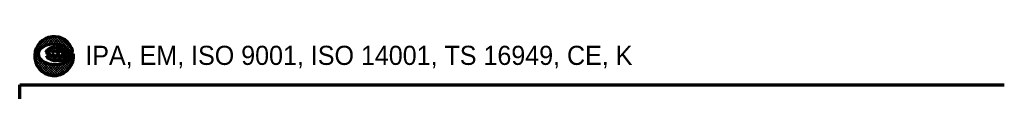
# Model space of a CAD drawing. Header units: millimetres. Extents: x 13 to 533, y -427 to 563.
# Tile 12 of 14: x 13 to 247, y 372 to 385. Entities that reach past the tile are written whole.
import ezdxf

# ---------------------------------------------------------------- set-up
doc = ezdxf.new("R2010")
doc.units = ezdxf.units.MM
doc.header["$LTSCALE"] = 1.3
doc.layers.get('0').update_dxf_attribs({"lineweight": 25})
doc.layers.add('D', color=7, linetype='Continuous', lineweight=25)
doc.layers.add('경계(ISO)', color=7, linetype='Continuous', lineweight=70)
doc.styles.add('주 문자 (ISO)', font='tahoma.ttf')
pattern_1 = [(45, (0, 0), (-0.2245064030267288, 0.2245064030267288), []), (135, (0, 0), (-0.2245064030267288, -0.2245064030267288), [])]

# ---------------------------------------------------------------- blocks, each defined once
blk = doc.blocks.new('경계 도면틀')
at = {"layer": '경계(ISO)', "lineweight": 25}
h = blk.add_hatch(dxfattribs=at)
h.set_pattern_fill('ANSI37', color=256, scale=2.54, style=0)
h.set_pattern_definition(pattern_1)
edge = h.paths.add_edge_path()
edge.add_line((19.81047347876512, 292.6326418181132), (19.79857092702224, 292.6207392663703))
edge.add_arc((18.15139350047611, 292.930926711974), 1.676129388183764, 308.7112019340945, 349.3352671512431, ccw=False)
edge.add_arc((16.63447834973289, 294.8235878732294), 4.101659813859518, 285.46382553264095, 308.7112019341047, ccw=False)
edge.add_arc((16.43263097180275, 295.5532145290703), 4.858691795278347, 262.9720148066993, 285.4638255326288, ccw=False)
edge.add_arc((16.31207947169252, 294.5753501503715), 3.873424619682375, 233.28355094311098, 262.9720148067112, ccw=False)
edge.add_arc((14.91409908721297, 292.7009388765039), 1.535098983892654, 191.6245673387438, 233.2835509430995, ccw=False)
edge.add_arc((14.52716886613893, 292.6213405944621), 1.140066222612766, 142.7466208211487, 191.6245673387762, ccw=False)
edge.add_arc((15.6426153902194, 291.7730315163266), 2.541440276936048, 113.76810811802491, 142.7466208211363, ccw=False)
edge.add_arc((16.14456292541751, 290.633246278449), 3.786856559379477, 96.1155883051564, 113.76810811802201, ccw=False)
edge.add_arc((16.2152321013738, 289.9736765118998), 4.450201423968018, 76.12566468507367, 96.115588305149, ccw=False)
edge.add_arc((16.55634841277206, 291.3547160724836), 3.027657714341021, 46.815064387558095, 76.1256646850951, ccw=False)
edge.add_arc((17.71128142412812, 292.585242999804), 1.340036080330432, 0.5476667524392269, 46.81506438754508, ccw=False)
edge.add_arc((18.4783183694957, 292.5925750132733), 0.5729640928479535, -90, 0.5476667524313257, ccw=False)
edge.add_line((18.4783183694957, 292.0196109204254), (18.03365811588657, 292.0196109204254))
edge.add_line((18.03365811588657, 292.0196109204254), (18.23838297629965, 292.3000615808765))
edge.add_arc((18.01534613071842, 292.3863306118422), 0.2391396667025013, 338.8538918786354, 505.8085891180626)
edge.add_line((17.8175382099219, 292.5207173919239), (17.47709640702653, 292.0196109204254))
edge.add_line((17.47709640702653, 292.0196109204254), (17.03243615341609, 292.0196109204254))
edge.add_line((17.03243615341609, 292.0196109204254), (17.23716101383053, 292.3000615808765))
edge.add_arc((17.01138058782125, 292.3810180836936), 0.2398556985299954, 340.274045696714, 505.808589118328)
edge.add_line((16.8129803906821, 292.51580724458), (16.47587444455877, 292.0196109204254))
edge.add_line((16.47587444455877, 292.0196109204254), (15.99292660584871, 292.0196109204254))
edge.add_line((15.99292660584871, 292.0196109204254), (16.22391209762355, 292.3360357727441))
edge.add_arc((16.01502655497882, 292.3684582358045), 0.2113868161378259, 351.1771591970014, 476.5650511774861)
edge.add_arc((15.51976706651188, 292.8580716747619), 0.5009055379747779, 270.5301886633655, 323.1301023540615, ccw=False)
edge.add_line((15.52440214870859, 292.3571875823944), (14.91364773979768, 292.3543617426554))
edge.add_arc((15.39018631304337, 292.3399047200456), 0.4767578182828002, 178.2623182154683, 231.3171514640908)
edge.add_arc((17.01802832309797, 294.3730306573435), 3.081267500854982, 231.3171514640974, 242.4725885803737)
edge.add_arc((16.51978772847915, 293.4170363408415), 2.00322815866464, 242.4725885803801, 275.756318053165)
edge.add_arc((16.86749715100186, 289.9677466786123), 1.463542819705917, 86.25628827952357, 95.7563180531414, ccw=False)
edge.add_arc((17.19248622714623, 294.934474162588), 3.513805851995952, 266.2562882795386, 298.2348941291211)
edge.add_arc((18.16148453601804, 293.1299397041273), 1.465562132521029, 298.2348941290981, 385.769475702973)
edge.add_arc((16.28821602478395, 292.2255972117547), 3.545699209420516, 25.76947570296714, 366.5920624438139)
h = blk.add_hatch(dxfattribs=at)
h.set_pattern_fill('ANSI37', color=256, scale=2.54, style=0)
h.set_pattern_definition(pattern_1)
edge = h.paths.add_edge_path()
edge.add_line((18.12690101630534, 293.4330375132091), (17.86168296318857, 293.5849738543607))
edge.add_line((17.86168296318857, 293.5849738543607), (17.55212519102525, 293.7046355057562))
edge.add_line((17.55212519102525, 293.7046355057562), (17.21016339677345, 293.7872145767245))
edge.add_line((17.21016339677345, 293.7872145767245), (16.84735151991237, 293.8303349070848))
edge.add_line((16.84735151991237, 293.8303349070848), (16.47693664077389, 293.8318709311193))
edge.add_line((16.47693664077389, 293.8318709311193), (16.11334314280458, 293.7919596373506))
edge.add_line((16.11334314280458, 293.7919596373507), (15.76927683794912, 293.7121175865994))
edge.add_line((15.76927683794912, 293.7121175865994), (15.45785061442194, 293.5954467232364))
edge.add_line((15.45785061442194, 293.5954467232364), (15.18811167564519, 293.4454642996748))
edge.add_line((15.18811167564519, 293.4454642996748), (14.9722938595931, 293.2682444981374))
edge.add_line((14.9722938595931, 293.2682444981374), (14.81725830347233, 293.0699836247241))
edge.add_line((14.81725830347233, 293.0699836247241), (14.72882466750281, 292.8580904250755))
edge.add_line((14.72882466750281, 292.8580904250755), (15.31139322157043, 292.8580904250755))
edge.add_arc((15.31139322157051, 293.1672913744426), 0.3092009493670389, 270, 320.7035197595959)
edge.add_arc((15.9599786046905, 292.7189499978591), 0.4809270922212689, 103.32792332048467, 148.3279233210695, ccw=False)
edge.add_arc((15.95955378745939, 292.7207431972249), 0.4790842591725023, 18.736508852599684, 103.32792332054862, ccw=False)
edge.add_arc((16.95684854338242, 292.579809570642), 0.6184018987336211, 106.526616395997, 151.5266163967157, ccw=False)
edge.add_arc((16.93057143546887, 292.6683685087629), 0.5260267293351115, 23.55147854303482, 106.5266163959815, ccw=False)
edge.add_line((17.41278089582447, 292.8785545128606), (17.41775811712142, 292.8835317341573))
edge.add_arc((17.90371058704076, 292.6092919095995), 0.5579939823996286, 62.412483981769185, 150.5624563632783, ccw=False)
edge.add_arc((17.85725572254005, 292.5203847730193), 0.6583061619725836, 8.858454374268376, 62.41248398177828, ccw=False)
edge.add_arc((18.54638145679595, 292.6277870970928), 0.03913884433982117, 188.8584543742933, 372.6514405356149)
edge.add_line((18.584570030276, 292.6363592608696), (18.57203873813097, 292.8417184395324))
edge.add_line((18.57203873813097, 292.8417184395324), (18.48890675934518, 293.0542456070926))
edge.add_line((18.48890675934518, 293.0542456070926), (18.37573150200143, 293.2046875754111))
edge.add_line((18.37573150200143, 293.2046875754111), (18.26005146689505, 293.3203676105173))
edge.add_line((18.26005146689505, 293.3203676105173), (18.12690101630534, 293.4330375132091))
at = {"color": 7}
for p, q in [((17.41278089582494, 292.8785545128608), (17.41775811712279, 292.8835317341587)), ((18.37573150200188, 293.2046875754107), (18.26005146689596, 293.3203676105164)), ((19.79857092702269, 292.6207392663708), (19.81047347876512, 292.6326418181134)), ((19.80798373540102, 292.6536371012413), (19.80493556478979, 292.6566852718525))]:
    blk.add_line(p, q, dxfattribs=at)
at = {"layer": 'D', "color": 7}
for p, q in [((15.18811167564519, 293.4454642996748), (14.9722938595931, 293.2682444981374)), ((15.45785061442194, 293.5954467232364), (15.18811167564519, 293.4454642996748)), ((15.76927683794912, 293.7121175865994), (15.45785061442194, 293.5954467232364)), ((16.11334314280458, 293.7919596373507), (15.76927683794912, 293.7121175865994)), ((16.47693664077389, 293.8318709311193), (16.11334314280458, 293.7919596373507)), ((16.84735151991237, 293.8303349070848), (16.47693664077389, 293.8318709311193)), ((17.21016339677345, 293.7872145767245), (16.84735151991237, 293.8303349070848)), ((17.55212519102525, 293.7046355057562), (17.21016339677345, 293.7872145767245)), ((17.86168296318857, 293.5849738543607), (17.55212519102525, 293.7046355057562)), ((18.12690101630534, 293.4330375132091), (17.86168296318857, 293.5849738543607)), ((18.33889979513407, 293.2536473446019), (18.12690101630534, 293.4330375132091)), ((14.81725830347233, 293.0699836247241), (14.72882466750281, 292.8580904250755)), ((14.72882466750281, 292.8580904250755), (15.31139322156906, 292.8580904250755)), ((14.9722938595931, 293.2682444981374), (14.81725830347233, 293.0699836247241)), ((14.91364773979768, 292.3543617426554), (15.51976706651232, 292.3571661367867)), ((16.22391209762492, 292.3360357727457), (15.99292660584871, 292.0196109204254)), ((15.99292660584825, 292.0196109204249), (16.22247980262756, 292.3340736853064)), ((15.99292660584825, 292.0196109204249), (16.47587444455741, 292.0196109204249)), ((15.99292660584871, 292.0196109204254), (16.47587444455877, 292.0196109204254)), ((16.47587444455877, 292.0196109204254), (16.81298039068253, 292.51580724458)), ((16.47587444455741, 292.0196109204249), (16.81298039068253, 292.5158072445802)), ((17.03243615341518, 292.0196109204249), (17.23716101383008, 292.3000615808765)), ((17.23716101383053, 292.3000615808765), (17.03243615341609, 292.0196109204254)), ((17.03243615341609, 292.0196109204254), (17.47709640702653, 292.0196109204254)), ((17.03243615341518, 292.0196109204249), (17.47709640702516, 292.0196109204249)), ((17.47709640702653, 292.0196109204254), (17.81753820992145, 292.5207173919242)), ((17.47709640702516, 292.0196109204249), (17.81753820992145, 292.5207173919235)), ((18.03365811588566, 292.0196109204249), (18.23838297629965, 292.3000615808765)), ((18.23838297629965, 292.3000615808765), (18.03365811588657, 292.0196109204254)), ((18.03365811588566, 292.0196109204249), (18.47831836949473, 292.0196109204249)), ((18.03365811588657, 292.0196109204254), (18.47831836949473, 292.0196109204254)), ((18.48890675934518, 293.0542456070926), (18.33889979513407, 293.2536473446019)), ((18.57203873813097, 292.8417184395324), (18.48890675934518, 293.0542456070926)), ((18.58532897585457, 292.6239218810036), (18.57203873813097, 292.8417184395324))]:
    blk.add_line(p, q, dxfattribs=at)
for centre, radius, start, end in [((16.28821602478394, 292.2255972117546), 3.545699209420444, 25.76947570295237, 187.1352691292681), ((15.64261539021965, 291.7730315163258), 2.541440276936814, 113.7681081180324, 142.7466208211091), ((16.14456292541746, 290.6332462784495), 3.786856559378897, 96.11558830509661, 113.7681081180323), ((16.21523210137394, 289.973676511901), 4.450201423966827, 76.12566468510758, 96.1155883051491), ((16.55634841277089, 291.3547160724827), 3.027657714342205, 46.81506438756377, 76.12566468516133), ((17.71128142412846, 292.5852429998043), 1.340036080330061, 0.5476667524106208, 46.81506438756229), ((18.16148453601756, 293.1299397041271), 1.465562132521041, 298.2348941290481, 25.76947570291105), ((14.52716886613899, 292.6213405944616), 1.140066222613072, 142.7466208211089, 191.6245673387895), ((14.91409908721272, 292.7009388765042), 1.535098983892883, 191.6245673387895, 233.2835509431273), ((15.39018631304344, 292.3399047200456), 0.4767578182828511, 178.2623182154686, 231.3171514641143), ((17.01802832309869, 294.3730306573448), 3.081267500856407, 231.317151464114, 242.4725885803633), ((15.31139322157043, 293.1672913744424), 0.3092009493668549, 270, 320.7035197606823), ((15.51976706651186, 292.8580716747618), 0.5009055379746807, 270, 323.1301023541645), ((15.95997860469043, 292.7189499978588), 0.4809270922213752, 103.3279233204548, 148.327923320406), ((16.51978772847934, 293.417036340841), 2.003228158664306, 242.4725885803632, 275.7563180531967), ((15.95955378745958, 292.720743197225), 0.4790842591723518, 18.73650885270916, 103.3279233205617), ((16.01502655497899, 292.3684582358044), 0.2113868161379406, 351.1771591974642, 116.5650511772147), ((16.95684854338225, 292.5798095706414), 0.618401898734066, 106.526616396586, 151.5266163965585), ((16.93057143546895, 292.6683685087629), 0.5260267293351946, 23.0863403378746, 106.5266163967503), ((17.01138058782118, 292.3810180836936), 0.2398556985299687, 340.2740456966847, 145.808589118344), ((17.19248622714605, 294.9344741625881), 3.513805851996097, 266.2562882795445, 298.2348941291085), ((17.90371058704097, 292.6092919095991), 0.5579939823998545, 62.4124839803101, 152.4124839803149), ((17.87055481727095, 292.519567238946), 0.5779998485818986, 142.8269931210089, 142.964700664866), ((17.87055481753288, 292.519567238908), 0.577999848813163, 142.0988733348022, 142.8269931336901), ((16.63447834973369, 294.823587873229), 4.101659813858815, 285.4638255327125, 308.7112019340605), ((18.01534613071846, 292.3863306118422), 0.239139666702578, 338.8538918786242, 145.8085891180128), ((17.84055662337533, 292.5050791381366), 0.02782808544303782, 137.4026501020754, 145.8085891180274), ((17.85725572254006, 292.5203847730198), 0.658306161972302, 8.858454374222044, 62.41248398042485), ((18.47831836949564, 292.5925750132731), 0.5729640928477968, 270, 0.54766675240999), ((18.54638145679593, 292.6277870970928), 0.03913884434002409, 188.8584543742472, 354.3324300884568), ((18.15139350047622, 292.9309267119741), 1.676129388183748, 308.7112019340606, 350.9063464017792), ((16.3120794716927, 294.5753501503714), 3.873424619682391, 233.283550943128, 262.9720148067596), ((16.43263097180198, 295.5532145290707), 4.858691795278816, 262.9720148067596, 285.4638255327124), ((16.86749715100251, 289.9677466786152), 1.463542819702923, 86.2562882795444, 95.75631805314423)]:
    blk.add_arc(centre, radius, start, end, dxfattribs=at)
at = {"layer": '경계(ISO)'}
for p, q in [((15.18811167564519, 293.4454642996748), (14.9722938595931, 293.2682444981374)), ((15.45785061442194, 293.5954467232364), (15.18811167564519, 293.4454642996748)), ((15.76927683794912, 293.7121175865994), (15.45785061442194, 293.5954467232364)), ((16.11334314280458, 293.7919596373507), (15.76927683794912, 293.7121175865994)), ((16.47693664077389, 293.8318709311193), (16.11334314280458, 293.7919596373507)), ((16.84735151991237, 293.8303349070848), (16.47693664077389, 293.8318709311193)), ((17.21016339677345, 293.7872145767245), (16.84735151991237, 293.8303349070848)), ((17.55212519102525, 293.7046355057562), (17.21016339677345, 293.7872145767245)), ((17.86168296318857, 293.5849738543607), (17.55212519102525, 293.7046355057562)), ((18.12690101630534, 293.4330375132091), (17.86168296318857, 293.5849738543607)), ((18.26005146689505, 293.3203676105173), (18.12690101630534, 293.4330375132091)), ((14.81725830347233, 293.0699836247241), (14.72882466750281, 292.8580904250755)), ((14.72882466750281, 292.8580904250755), (15.31139322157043, 292.8580904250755)), ((14.9722938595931, 293.2682444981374), (14.81725830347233, 293.0699836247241)), ((15.52440214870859, 292.3571875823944), (14.91364773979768, 292.3543617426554)), ((15.99292660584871, 292.0196109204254), (16.22391209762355, 292.3360357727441)), ((16.47587444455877, 292.0196109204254), (15.99292660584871, 292.0196109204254)), ((16.81298039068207, 292.51580724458), (16.47587444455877, 292.0196109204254)), ((17.03243615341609, 292.0196109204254), (17.23716101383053, 292.3000615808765)), ((17.47709640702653, 292.0196109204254), (17.03243615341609, 292.0196109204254)), ((17.41278089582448, 292.8785545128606), (17.41775811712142, 292.8835317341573)), ((17.81753820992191, 292.5207173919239), (17.47709640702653, 292.0196109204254)), ((18.03365811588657, 292.0196109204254), (18.23838297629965, 292.3000615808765)), ((18.47831836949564, 292.0196109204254), (18.03365811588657, 292.0196109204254)), ((18.37573150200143, 293.2046875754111), (18.26005146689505, 293.3203676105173)), ((18.48890675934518, 293.0542456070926), (18.37573150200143, 293.2046875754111)), ((18.57203873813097, 292.8417184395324), (18.48890675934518, 293.0542456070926)), ((18.58457003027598, 292.6363592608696), (18.57203873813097, 292.8417184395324)), ((19.81047347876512, 292.6326418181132), (19.79857092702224, 292.6207392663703)), ((10, 10), (9.999999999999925, 287)), ((9.999999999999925, 287), (190, 287))]:
    blk.add_line(p, q, dxfattribs=at)
for centre, radius, start, end in [((16.28821602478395, 292.2255972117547), 3.545699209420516, 25.76947570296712, 187.1352691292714), ((15.6426153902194, 291.7730315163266), 2.541440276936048, 113.7681081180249, 142.7466208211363), ((16.14456292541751, 290.633246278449), 3.786856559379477, 96.11558830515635, 113.7681081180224), ((16.2152321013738, 289.9736765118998), 4.450201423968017, 76.12566468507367, 96.11558830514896), ((16.55634841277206, 291.3547160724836), 3.027657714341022, 46.81506438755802, 76.12566468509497), ((17.71128142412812, 292.585242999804), 1.340036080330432, 0.5476667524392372, 46.81506438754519), ((18.16148453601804, 293.1299397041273), 1.465562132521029, 298.2348941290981, 25.769475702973), ((16.28821602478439, 292.2255972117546), 3.545699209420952, 187.1352691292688, 6.592062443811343), ((14.52716886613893, 292.6213405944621), 1.140066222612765, 142.7466208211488, 191.6245673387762), ((14.91409908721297, 292.7009388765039), 1.535098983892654, 191.6245673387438, 233.2835509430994), ((15.39018631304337, 292.3399047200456), 0.4767578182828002, 178.2623182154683, 231.3171514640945), ((17.01802832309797, 294.3730306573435), 3.081267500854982, 231.3171514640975, 242.4725885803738), ((15.31139322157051, 293.1672913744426), 0.3092009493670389, 270, 320.7035197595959), ((15.51976706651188, 292.8580716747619), 0.5009055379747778, 270.5301886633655, 323.1301023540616), ((15.9599786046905, 292.7189499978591), 0.4809270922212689, 103.3279233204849, 148.3279233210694), ((16.51978772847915, 293.4170363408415), 2.00322815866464, 242.4725885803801, 275.7563180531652), ((15.95955378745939, 292.7207431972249), 0.4790842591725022, 18.7365088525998, 103.3279233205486), ((16.01502655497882, 292.3684582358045), 0.211386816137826, 351.1771591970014, 116.5650511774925), ((16.95684854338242, 292.579809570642), 0.618401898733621, 106.5266163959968, 151.5266163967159), ((16.93057143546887, 292.6683685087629), 0.5260267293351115, 23.5514785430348, 106.5266163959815), ((17.01138058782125, 292.3810180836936), 0.2398556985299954, 340.274045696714, 145.8085891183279), ((17.19248622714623, 294.934474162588), 3.513805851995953, 266.2562882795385, 298.2348941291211), ((17.90371058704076, 292.6092919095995), 0.5579939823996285, 62.41248398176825, 150.5624563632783), ((16.63447834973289, 294.8235878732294), 4.101659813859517, 285.463825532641, 308.7112019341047), ((18.01534613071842, 292.3863306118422), 0.2391396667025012, 338.8538918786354, 145.8085891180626), ((17.85725572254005, 292.5203847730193), 0.6583061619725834, 8.858454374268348, 62.41248398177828), ((18.4783183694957, 292.5925750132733), 0.5729640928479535, 270, 0.5476667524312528), ((18.54638145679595, 292.6277870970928), 0.03913884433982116, 188.8584543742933, 12.65144053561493), ((18.15139350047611, 292.930926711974), 1.676129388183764, 308.7112019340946, 349.3352671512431), ((16.31207947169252, 294.5753501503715), 3.873424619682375, 233.2835509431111, 262.9720148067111), ((16.43263097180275, 295.5532145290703), 4.858691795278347, 262.9720148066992, 285.4638255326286), ((16.86749715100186, 289.9677466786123), 1.463542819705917, 86.25628827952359, 95.75631805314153)]:
    blk.add_arc(centre, radius, start, end, dxfattribs=at)
at = {"layer": '경계(ISO)', "insert": (21.99999999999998, 292.0408560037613), "char_height": 3.499999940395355, "attachment_point": 4, "style": '주 문자 (ISO)'}
blk.add_mtext('\\f굴림|b0|i0;\\H3.5000;IPA, EM, ISO 9001, ISO 14001, TS 16949, CE, K', dxfattribs=at)

msp = doc.modelspace()

# ---------------------------------------------------------------- block references
at = {"xscale": 1.3, "yscale": 1.3, "zscale": 1.3}
msp.add_blockref('경계 도면틀', (0, 0), dxfattribs=at)

doc.saveas('drawing.dxf')
